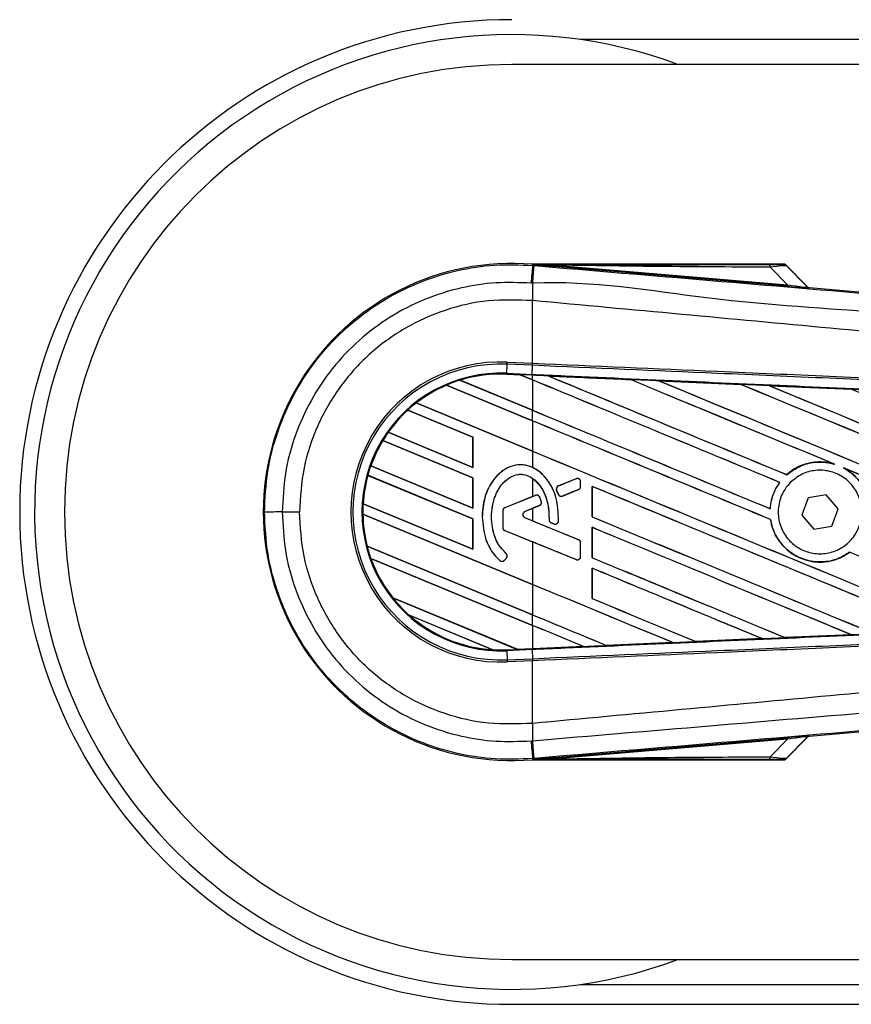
# Model space of a CAD drawing. Header units: millimetres. Extents: x 0 to 420, y 0 to 297.
# Tile 10 of 70: x 56.66 to 61.16, y 227.03 to 232.36. Entities that reach past the tile are written whole.
import ezdxf

# ---------------------------------------------------------------- set-up
doc = ezdxf.new("R2010")
doc.units = ezdxf.units.MM

msp = doc.modelspace()

# ---------------------------------------------------------------- linework, layer by layer
at = {"color": 7, "linetype": 'Continuous', "lineweight": 25}
for p, q in [((220.34848, 232.25078), (59.69044, 232.25078)), ((73.0378, 232.11628), (59.31867, 232.11628)), ((59.43113, 231.02901), (59.43166, 231.03528)), ((59.43113, 231.02901), (59.43986, 231.02828)), ((59.43166, 231.03528), (59.43191, 231.03526)), ((59.43191, 231.03528), (59.43191, 231.03526)), ((59.43449, 231.0327), (59.43191, 231.03528)), ((60.7957, 231.03528), (59.43191, 231.03528)), ((59.43452, 231.03242), (59.43191, 231.03526)), ((59.43452, 231.03242), (59.43449, 231.0327)), ((59.54899, 231.03093), (59.5483, 231.02277)), ((60.81086, 230.91631), (59.5483, 231.02277)), ((59.54899, 231.03093), (60.81155, 230.92448)), ((60.81155, 230.92448), (60.71697, 231.01967)), ((60.91977, 230.91363), (60.79982, 231.03357)), ((60.80542, 231.02602), (60.91892, 230.9118)), ((60.81155, 230.92448), (60.81086, 230.91631)), ((60.91892, 230.9118), (60.91977, 230.91363)), ((60.92982, 230.90896), (60.92897, 230.90713)), ((60.92982, 230.90896), (64.12106, 230.63987)), ((59.43105, 230.83881), (59.43098, 230.83881)), ((59.43105, 230.50008), (59.43105, 230.83881)), ((59.29174, 230.44567), (59.29388, 230.49463)), ((59.29388, 230.49463), (59.29438, 230.50605)), ((59.43055, 230.48866), (59.29388, 230.49463)), ((59.29438, 230.50605), (59.43105, 230.50008)), ((59.4287, 230.43969), (59.43084, 230.48865)), ((59.43055, 230.48866), (59.43105, 230.50008)), ((59.43084, 230.48865), (59.43055, 230.48866)), ((59.43134, 230.50007), (59.43105, 230.50008)), ((59.29154, 230.44096), (59.29152, 230.4405)), ((59.29152, 230.4405), (59.36392, 230.43734)), ((59.29154, 230.44097), (59.29174, 230.44567)), ((59.29154, 230.44097), (59.36332, 230.43784)), ((59.29154, 230.44096), (59.29154, 230.44097)), ((59.36335, 230.43782), (59.29154, 230.44096)), ((59.29174, 230.44567), (59.4287, 230.43969)), ((59.4285, 230.43499), (59.36332, 230.43784)), ((59.43105, 230.40979), (59.36332, 230.43784)), ((59.36392, 230.43734), (59.36335, 230.43782)), ((59.36392, 230.43734), (59.43105, 230.40953)), ((59.4285, 230.43499), (59.4287, 230.43969)), ((59.43105, 230.43488), (59.4285, 230.43499)), ((59.43105, 230.40979), (59.43105, 230.43488)), ((59.51707, 230.43111), (59.51703, 230.43113)), ((59.51707, 230.43111), (59.519, 230.43056)), ((58.96522, 230.38145), (58.96524, 230.38144)), ((59.43105, 230.1885), (58.96522, 230.38145)), ((58.96524, 230.38144), (58.96554, 230.38107)), ((58.96554, 230.38107), (59.43105, 230.18824)), ((59.03805, 230.40824), (59.43105, 230.24545)), ((59.03807, 230.40823), (59.03805, 230.40824)), ((59.03909, 230.40806), (59.03807, 230.40823)), ((59.43105, 230.24571), (59.03909, 230.40806)), ((59.43105, 230.40953), (59.43105, 230.24571)), ((59.96056, 230.41171), (59.96059, 230.41169)), ((59.96116, 230.41121), (59.96059, 230.41169)), ((60.11456, 230.40495), (60.55795, 230.38545)), ((60.11462, 230.40493), (60.11456, 230.40495)), ((60.11462, 230.40493), (60.11654, 230.40439)), ((60.55795, 230.38545), (60.55801, 230.38542)), ((60.55858, 230.38494), (60.55801, 230.38542)), ((60.71263, 230.37863), (61.15547, 230.35906)), ((60.71275, 230.37859), (60.71263, 230.37863)), ((60.71275, 230.37859), (60.71465, 230.37805)), ((61.15547, 230.35906), (61.1556, 230.359)), ((61.15616, 230.35852), (61.1556, 230.359)), ((58.8014, 230.28498), (59.43105, 230.02417)), ((58.80141, 230.28497), (58.8014, 230.28498)), ((58.80211, 230.28493), (58.80141, 230.28497)), ((59.43105, 230.02442), (58.80211, 230.28493)), ((59.10871, 230.10073), (58.75604, 230.24681)), ((58.75604, 230.24681), (58.75605, 230.2468)), ((58.75605, 230.2468), (58.75634, 230.24643)), ((58.75634, 230.24643), (59.10824, 230.10067)), ((59.43105, 230.1885), (59.43105, 230.24545)), ((59.43105, 230.18824), (59.43105, 230.02442)), ((58.64974, 230.12651), (59.10871, 229.93639)), ((58.64975, 230.12651), (58.64974, 230.12651)), ((58.65033, 230.12652), (58.64975, 230.12651)), ((59.10824, 229.93684), (58.65033, 230.12652)), ((59.10871, 230.10073), (59.10824, 230.10067)), ((59.10824, 230.10067), (59.10824, 229.93684)), ((59.10871, 229.93639), (59.10871, 230.10073)), ((59.10871, 229.87944), (58.62038, 230.08171)), ((58.62038, 230.08171), (58.62039, 230.08171)), ((58.62039, 230.08171), (58.62071, 230.08133)), ((58.62071, 230.08133), (59.10824, 229.87938)), ((59.43105, 230.02417), (59.43105, 229.93613)), ((58.55533, 229.94433), (59.10871, 229.71511)), ((58.55535, 229.94432), (58.55533, 229.94433)), ((58.55585, 229.94437), (58.55535, 229.94432)), ((59.10824, 229.71556), (58.55585, 229.94437)), ((59.10824, 229.93684), (59.10871, 229.93639)), ((61.05927, 229.95611), (61.0653, 229.95387)), ((59.10871, 229.65815), (58.53948, 229.89394)), ((58.53948, 229.89394), (58.53949, 229.89393)), ((58.53949, 229.89393), (58.53986, 229.89353)), ((58.53986, 229.89353), (59.10824, 229.6581)), ((60.80681, 229.89707), (60.80653, 229.89745)), ((61.11405, 229.93366), (61.1199, 229.93098)), ((59.10871, 229.87944), (59.10824, 229.87938)), ((59.10824, 229.87938), (59.10824, 229.71556)), ((59.10871, 229.71511), (59.10871, 229.87944)), ((59.43105, 229.87741), (59.43105, 229.77923)), ((59.57092, 229.83609), (59.57083, 229.83631)), ((59.6668, 229.87523), (59.57092, 229.83609)), ((59.6668, 229.87523), (59.66671, 229.87546)), ((59.69117, 229.83345), (59.69117, 229.85886)), ((59.69117, 229.85886), (59.69142, 229.85886)), ((59.69117, 229.83345), (59.69142, 229.83345)), ((59.69142, 229.83345), (59.69142, 229.85886)), ((59.7534, 229.83368), (59.7534, 229.66937)), ((59.75385, 229.83325), (59.7534, 229.83368)), ((59.75385, 229.66942), (59.75385, 229.83325)), ((60.76831, 229.85543), (60.7689, 229.85544)), ((59.43105, 229.77923), (59.28088, 229.71792)), ((59.44663, 229.78534), (59.28097, 229.71771)), ((59.43105, 229.77923), (59.44654, 229.78556)), ((59.44663, 229.78534), (59.44654, 229.78556)), ((59.46967, 229.7757), (59.46989, 229.77579)), ((59.56135, 229.81273), (59.56113, 229.81264)), ((59.57042, 229.79102), (59.56113, 229.81264)), ((59.56135, 229.81273), (59.57063, 229.79111)), ((59.57063, 229.79111), (59.57042, 229.79102)), ((59.59357, 229.78172), (59.68017, 229.81708)), ((59.59357, 229.78172), (59.59366, 229.7815)), ((59.68017, 229.81708), (59.68026, 229.81685)), ((61.01994, 229.78886), (60.92215, 229.77103)), ((61.08427, 229.71308), (61.01994, 229.78886)), ((58.51391, 229.7402), (59.10871, 229.49382)), ((58.51392, 229.7402), (58.51391, 229.7402)), ((58.51439, 229.74025), (58.51392, 229.7402)), ((59.10824, 229.49427), (58.51439, 229.74025)), ((59.38965, 229.69846), (59.46793, 229.73042)), ((59.46793, 229.73042), (59.46801, 229.7302)), ((59.47816, 229.75195), (59.47839, 229.75201)), ((60.92215, 229.77103), (60.8887, 229.67743)), ((58.07638, 229.69526), (58.16997, 229.69526)), ((58.51264, 229.68377), (58.51265, 229.68376)), ((59.43105, 229.30335), (58.51264, 229.68377)), ((58.51265, 229.68376), (58.51312, 229.68332)), ((58.51312, 229.68332), (59.43105, 229.3031)), ((59.10824, 229.71556), (59.10871, 229.71511)), ((59.26997, 229.70133), (59.26973, 229.70133)), ((59.26973, 229.70133), (59.26973, 229.61167)), ((59.26997, 229.70133), (59.26997, 229.61167)), ((59.28097, 229.71771), (59.28088, 229.71792)), ((59.38965, 229.69846), (59.38973, 229.69824)), ((59.38973, 229.69824), (59.43105, 229.71511)), ((59.43105, 229.71511), (59.43105, 229.64732)), ((59.7534, 229.66937), (59.75385, 229.66942)), ((60.71691, 229.713), (60.71647, 229.71344)), ((60.8887, 229.67743), (60.95303, 229.60166)), ((61.05082, 229.61949), (61.08427, 229.71308)), ((59.10871, 229.65815), (59.10824, 229.6581)), ((59.10824, 229.6581), (59.10824, 229.49427)), ((59.10871, 229.49382), (59.10871, 229.65815)), ((59.15849, 229.66726), (59.15826, 229.66726)), ((59.38965, 229.66397), (59.38973, 229.66419)), ((59.68017, 229.54535), (59.38965, 229.66397)), ((59.43105, 229.64732), (59.38973, 229.66419)), ((59.52053, 229.65358), (59.5203, 229.65358)), ((59.53139, 229.63727), (59.5313, 229.63705)), ((59.54661, 229.63064), (59.5313, 229.63705)), ((59.53139, 229.63727), (59.5467, 229.63086)), ((59.5467, 229.63086), (59.54661, 229.63064)), ((59.57119, 229.64615), (59.57142, 229.64614)), ((60.71892, 229.65462), (60.71939, 229.65468)), ((60.95303, 229.60166), (61.05082, 229.61949)), ((59.26997, 229.61167), (59.26973, 229.61167)), ((59.28097, 229.59529), (59.28088, 229.59508)), ((59.28088, 229.59508), (59.43105, 229.53377)), ((59.28097, 229.59529), (59.6668, 229.43777)), ((59.7534, 229.61239), (59.7534, 229.44808)), ((59.75385, 229.61196), (59.7534, 229.61239)), ((59.75385, 229.44814), (59.75385, 229.61196)), ((58.53597, 229.50978), (59.43105, 229.13902)), ((58.53598, 229.50977), (58.53597, 229.50978)), ((58.53644, 229.50983), (58.53598, 229.50977)), ((59.43105, 229.13927), (58.53644, 229.50983)), ((59.43105, 229.53377), (59.43105, 229.30335)), ((59.68017, 229.54535), (59.68026, 229.54557)), ((59.69117, 229.45414), (59.69117, 229.52898)), ((59.69117, 229.52898), (59.69142, 229.52898)), ((59.69142, 229.45414), (59.69142, 229.52898)), ((59.10824, 229.49427), (59.10871, 229.49382)), ((59.28731, 229.47104), (59.28746, 229.47121)), ((61.14681, 229.47751), (61.1471, 229.47713)), ((58.55591, 229.44456), (58.55593, 229.44455)), ((59.43105, 229.08207), (58.55591, 229.44456)), ((58.55593, 229.44455), (58.55661, 229.44402)), ((58.55661, 229.44402), (59.43105, 229.08181)), ((59.25427, 229.43266), (59.25412, 229.43248)), ((59.2795, 229.43464), (59.28928, 229.44636)), ((59.2795, 229.43464), (59.27969, 229.43449)), ((59.27969, 229.43449), (59.28946, 229.44621)), ((59.28928, 229.44636), (59.28946, 229.44621)), ((59.6668, 229.43777), (59.66671, 229.43754)), ((59.69117, 229.45414), (59.69142, 229.45414)), ((59.7534, 229.44808), (59.75385, 229.44814)), ((59.7534, 229.39111), (59.7534, 229.22679)), ((59.75385, 229.39068), (59.7534, 229.39111)), ((59.75385, 229.22685), (59.75385, 229.39068)), ((59.43105, 229.3031), (59.43105, 229.13927)), ((58.67437, 229.23116), (59.34828, 228.95202)), ((58.67439, 229.23116), (58.67437, 229.23116)), ((58.67498, 229.23116), (58.67439, 229.23116)), ((59.3478, 228.95247), (58.67498, 229.23116)), ((59.7534, 229.22679), (59.75385, 229.22685)), ((59.2154, 228.9501), (58.76289, 229.13754)), ((58.76289, 229.13754), (58.76293, 229.13752)), ((58.76293, 229.13752), (58.76477, 229.13651)), ((58.76477, 229.13651), (59.21334, 228.9507)), ((59.43105, 229.08207), (59.43105, 229.13902)), ((59.43105, 229.08181), (59.43105, 228.95611)), ((61.15523, 229.03144), (60.79783, 229.01564)), ((61.15357, 229.03188), (61.15508, 229.03149)), ((61.15508, 229.03149), (61.15523, 229.03144)), ((59.83152, 228.97316), (60.19006, 228.9889)), ((60.19012, 228.98888), (59.83154, 228.97315)), ((60.18851, 228.98929), (60.19006, 228.9889)), ((60.19006, 228.9889), (60.19012, 228.98888)), ((60.31469, 228.99438), (60.31423, 228.99482)), ((60.31473, 228.99436), (60.31469, 228.99438)), ((60.67281, 229.01013), (60.31473, 228.99436)), ((60.67119, 229.01054), (60.67272, 229.01016)), ((60.67272, 229.01016), (60.67281, 229.01013)), ((60.79777, 229.01568), (60.79731, 229.01611)), ((60.79783, 229.01564), (60.79777, 229.01568)), ((59.21334, 228.9507), (59.21536, 228.95012)), ((59.21536, 228.95012), (59.2154, 228.9501)), ((59.29154, 228.94954), (59.34828, 228.95202)), ((59.29154, 228.94954), (59.29174, 228.94485)), ((59.4287, 228.95083), (59.29174, 228.94485)), ((59.29174, 228.94485), (59.29388, 228.89588)), ((59.3478, 228.95247), (59.43105, 228.95611)), ((59.34826, 228.95203), (59.3478, 228.95247)), ((59.34826, 228.95203), (59.4285, 228.95553)), ((59.4285, 228.95552), (59.34828, 228.95202)), ((59.43105, 228.95563), (59.4285, 228.95552)), ((59.4285, 228.95553), (59.4285, 228.95552)), ((59.4287, 228.95083), (59.43084, 228.90186)), ((59.70713, 228.9677), (59.43105, 228.95563)), ((59.70554, 228.96811), (59.70709, 228.96771)), ((59.70709, 228.96771), (59.70713, 228.9677)), ((59.83152, 228.97316), (59.83106, 228.9736)), ((59.83154, 228.97315), (59.83152, 228.97316)), ((59.29388, 228.89588), (59.43055, 228.90185)), ((59.29388, 228.89588), (59.29438, 228.88447)), ((59.43105, 228.89044), (59.29438, 228.88447)), ((59.43055, 228.90185), (59.43084, 228.90186)), ((59.43055, 228.90185), (59.43105, 228.89044)), ((59.43105, 228.89044), (59.43134, 228.89045)), ((59.43105, 228.55171), (59.43105, 228.89044)), ((64.12106, 228.75064), (60.92982, 228.48156)), ((59.43105, 228.55171), (59.43098, 228.5517)), ((59.5483, 228.36774), (60.81086, 228.4742)), ((60.81155, 228.46604), (59.54899, 228.35958)), ((60.71697, 228.37085), (60.81155, 228.46604)), ((60.79982, 228.35694), (60.91977, 228.47689)), ((60.91892, 228.47872), (60.80542, 228.36449)), ((60.81086, 228.4742), (60.81155, 228.46604)), ((60.91977, 228.47689), (60.91892, 228.47872)), ((60.92897, 228.48339), (60.92982, 228.48156)), ((59.43987, 228.36224), (59.43113, 228.3615)), ((59.43113, 228.3615), (59.43166, 228.35523)), ((59.43191, 228.35526), (59.43166, 228.35523)), ((59.43191, 228.35526), (59.43452, 228.35809)), ((59.43449, 228.35782), (59.43191, 228.35523)), ((59.43191, 228.35526), (59.43191, 228.35523)), ((59.43191, 228.35523), (60.7957, 228.35523)), ((59.43449, 228.35782), (59.43452, 228.35809)), ((59.5483, 228.36774), (59.54899, 228.35958)), ((59.31867, 227.27423), (73.0378, 227.27423)), ((59.69044, 227.13973), (75.86233, 227.13973)), ((59.31867, 227.03213), (75.87016, 227.03213))]:
    msp.add_line(p, q, dxfattribs=at)
at = {"color": 7, "linetype": 'Continuous', "lineweight": 25, "flags": 128}
for points in [[(59.54899, 231.03093), (59.48487, 231.03192), (59.43449, 231.0327)], [(59.43449, 228.35782), (59.49861, 228.35881), (59.54899, 228.35958)]]:
    msp.add_lwpolyline(points, dxfattribs=at)
at = {"color": 7, "linetype": 'Continuous', "lineweight": 25}
for centre, radius, start, end in [((59.31867, 229.69526), 2.66313, 90, 270), ((59.31867, 229.69526), 2.58243, 69.63587, 178.69677), ((59.31867, 229.69526), 2.42102, 90, 270), ((59.31867, 229.69526), 1.34478, 85.18028, 274.81972), ((197.86401, 219.28186), 138.9304, 175.1496061, 175.1892913), ((12.77451, 234.88839), 46.82473, 355.15357, 355.271316), ((60.65958, 231.0219), 0.05743, 357.77119, 11.51783), ((74.96509, 230.7441), 15.5344, 179.305525, 179.650671), ((60.93033, 230.92321), 0.01614, 225.00164, 265.17864), ((59.25898, 229.69526), 0.81156, 87.5, 272.5), ((59.25898, 229.69526), 0.80014, 87.5, 272.5), ((59.25898, 229.69526), 0.75113, 87.5, 272.5), ((59.25898, 229.69526), 0.74643, 87.5, 107.21651), ((59.25898, 229.69526), 0.74641, 87.5, 107.2149), ((59.25898, 229.69526), 0.74595, 87.5, 107.14432), ((59.25898, 229.69526), 0.74643, 113.17547, 127.80908), ((59.25898, 229.69526), 0.74641, 113.17491, 127.80821), ((59.25898, 229.69526), 0.74595, 113.16504, 127.76752), ((59.25898, 229.69526), 0.74643, 107.21651, 113.17547), ((59.25898, 229.69526), 0.74643, 127.80908, 132.36028), ((59.25898, 229.69526), 0.74643, 132.36028, 144.70717), ((59.25898, 229.69526), 0.74641, 132.36013, 144.70666), ((59.25898, 229.69526), 0.74595, 132.36308, 144.68039), ((59.25898, 229.69526), 0.74643, 144.70717, 148.81902), ((59.25898, 229.69526), 0.74643, 148.81902, 160.50758), ((59.25898, 229.69526), 0.74641, 148.81915, 160.50735), ((59.25898, 229.69526), 0.74595, 148.83169, 160.49144), ((59.25898, 229.69526), 0.74643, 160.50758, 164.56307), ((59.25898, 229.69526), 0.74643, 164.56307, 176.54814), ((59.25898, 229.69526), 0.74641, 164.56347, 176.54818), ((59.25898, 229.69526), 0.74595, 164.58576, 176.54166), ((59.5776, 229.81971), 0.01769, 112.20926, 203.24584), ((59.67349, 229.85886), 0.01769, 0, 112.20926), ((59.67349, 229.83345), 0.01769, 292.20927, 0), ((59.45331, 229.76897), 0.01769, 22.3787, 112.20929), ((59.58689, 229.79809), 0.01769, 203.24584, 292.20927), ((59.31867, 229.69526), 2.58243, 178.69677, 290.36413), ((59.25898, 229.69526), 0.74643, 176.54814, 180.8818), ((59.46124, 229.74679), 0.01769, 292.20926, 16.93498), ((58.05656, 151.2766), 78.41866, 89.9855185, 90.0558104), ((59.25898, 229.69526), 0.74643, 180.8818, 194.38831), ((59.25898, 229.69526), 0.74641, 180.88252, 194.38869), ((59.25898, 229.69526), 0.74595, 180.91722, 194.39314), ((59.28765, 229.70133), 0.01792, 112.20929, 180), ((59.28765, 229.70133), 0.01769, 112.20929, 180), ((59.39669, 229.68121), 0.01863, 112.20926, 247.79071), ((59.39669, 229.68121), 0.01839, 112.20926, 247.79071), ((59.53822, 229.65359), 0.01769, 180.035, 247.29049), ((59.55353, 229.64718), 0.01769, 247.29049, 356.67135), ((59.28765, 229.61167), 0.01792, 180, 247.79071), ((59.28765, 229.61167), 0.01769, 180, 247.79071), ((59.25898, 229.69526), 0.74643, 194.38831, 199.62504), ((59.67349, 229.52898), 0.01769, 0, 67.79071), ((59.2757, 229.45769), 0.01769, 320.16689, 48.97709), ((59.2757, 229.45769), 0.01792, 320.16689, 48.97709), ((59.25898, 229.69526), 0.74643, 199.62504, 218.44471), ((59.25898, 229.69526), 0.74641, 199.6263, 218.44589), ((59.25898, 229.69526), 0.74595, 199.68237, 218.47326), ((59.26592, 229.44597), 0.01792, 228.8059, 320.16689), ((59.26592, 229.44597), 0.01769, 228.8059, 320.16689), ((59.67349, 229.45414), 0.01769, 247.79071, 0), ((59.25898, 229.69526), 0.74643, 218.44471, 228.34691), ((59.25898, 229.69526), 0.74643, 228.34691, 266.65309), ((59.25898, 229.69526), 0.74641, 228.35056, 266.64944), ((59.25898, 229.69526), 0.74595, 228.50755, 266.49245), ((59.25898, 229.69526), 0.74643, 266.65309, 272.5), ((74.96509, 228.64641), 15.5344, 180.349329, 180.694477), ((197.86401, 240.10866), 138.9304, 184.8107087, 184.8503939), ((7.33032, 224.043), 52.28825, 4.738282, 4.843724), ((60.93033, 228.4673), 0.01614, 94.82136, 134.99836), ((60.65958, 228.36861), 0.05743, 348.48217, 2.22881)]:
    msp.add_arc(centre, radius, start, end, dxfattribs=at)
for centre, major_axis, ratio, start_param, end_param in [((60.67238, 231.03416), (0.11402, -0.00026), 0.0065928, 5.1035854, 6.2804722), ((60.67238, 231.00726), (0.13323, 0.01848), 0.0487304, 0.0458928, 1.2227796), ((60.73807, 230.9237), (0.1909, -0.01657), 0.0060141, 5.1041157, 6.2810026), ((60.73943, 230.93979), (0.17952, -0.0281), 0.0239119, 5.1295592, 6.306446), ((60.93118, 230.92504), (0.0068, 0.01464), 0.9999568, 2.7909675, 3.4922178), ((59.31975, 230.45588), (0.0436, -0.01806), 0.0029846, 0.0092528, 0.0351255), ((59.43105, 230.90267), (46.14981, -19.11733), 0.0080625, 4.7175918, 4.7455439), ((59.43105, 229.62856), (46.12315, -2.01439), 0.0174384, 1.5600642, 1.5696511), ((59.43105, 230.90267), (46.12291, -19.10619), 0.0080625, 4.7176356, 4.7455551), ((59.43105, 229.97386), (46.14981, -19.11733), 0.0080625, 1.5451428, 1.5741362), ((59.43105, 229.97386), (46.12291, -19.10619), 0.0080625, 1.5451387, 1.5741362), ((59.43105, 230.19514), (46.14981, -19.11733), 0.0080625, 1.538717, 1.5626622), ((59.43105, 230.19514), (46.12291, -19.10619), 0.0080625, 1.5388271, 1.5626424), ((59.43105, 231.12395), (46.14981, -19.11733), 0.0080625, 4.73054, 4.7977625), ((59.43105, 231.12395), (46.12291, -19.10619), 0.0080625, 4.7305916, 4.797783), ((59.43105, 229.62856), (46.12315, -2.01439), 0.0174384, 1.5471095, 1.5566952), ((59.43105, 230.41643), (46.14981, -19.11733), 0.0080625, 1.4844685, 1.5497155), ((59.43105, 230.41643), (46.12291, -19.10619), 0.0080625, 1.4844738, 1.5496877), ((59.43105, 231.34524), (46.14981, -19.11733), 0.0080625, 4.7435023, 4.8082676), ((59.43105, 231.34524), (46.12291, -19.10619), 0.0080625, 4.7435622, 4.8082852), ((59.43105, 229.62856), (46.12315, -2.01439), 0.0174384, 1.534147, 1.5437245), ((59.43105, 230.63772), (46.14981, -19.11733), 0.0080625, 1.4920007, 1.5367618), ((59.43105, 230.68138), (46.12291, -19.10619), 0.0080625, 4.7157288, 4.7436017), ((59.43105, 230.68138), (46.14981, -19.11733), 0.0080625, 4.7157288, 4.743595), ((59.43105, 229.75257), (46.14981, -19.11733), 0.0080625, 1.5462162, 1.5741362), ((59.43105, 229.75257), (46.12291, -19.10619), 0.0080625, 1.54621, 1.5741362), ((59.43105, 230.46009), (46.12291, -19.10619), 0.0080625, 4.7157288, 4.7663143), ((59.43105, 230.46009), (46.14981, -19.11733), 0.0080625, 4.7157288, 4.7662988), ((59.43105, 230.19514), (46.14981, -19.11733), 0.0080625, 1.4949342, 1.5376601), ((59.43105, 230.19514), (46.12291, -19.10619), 0.0080625, 1.4949375, 1.5375119), ((59.43105, 230.21425), (46.14981, 18.84352), 0.0080793, 4.7121189, 4.7141966), ((59.43105, 229.53128), (46.14981, -19.11733), 0.0080625, 1.5263102, 1.5671512), ((59.43105, 229.53128), (46.12291, -19.10619), 0.0080625, 1.5263198, 1.5671374), ((59.43105, 229.28009), (46.14981, 18.84353), 0.0080793, 1.5620973, 1.5639738), ((59.43105, 229.28009), (46.14981, 18.84353), 0.0080793, 1.5666964, 1.5674975), ((59.43105, 230.23881), (46.14981, -19.11733), 0.0080625, 4.7227138, 4.7558224), ((59.43105, 230.23881), (46.12291, -19.10619), 0.0080625, 4.7227276, 4.7558335), ((59.43105, 230.08234), (46.14981, -18.84355), 0.0080793, 4.7156879, 4.721088), ((59.43105, 229.31), (46.14981, -19.11733), 0.0080625, 1.5367672, 1.5671512), ((59.43105, 229.31), (46.12291, -19.10619), 0.0080625, 1.5367814, 1.5671374), ((59.43105, 229.09875), (46.14981, -18.84355), 0.0080793, 1.5689888, 1.5740952), ((59.43105, 229.75257), (46.14981, -19.11733), 0.0080625, 1.5158534, 1.5369497), ((59.43105, 229.75257), (46.12291, -19.10619), 0.0080625, 1.5158593, 1.5369218), ((59.43105, 230.01752), (46.14981, -19.11733), 0.0080625, 4.7227138, 4.7453492), ((59.43105, 230.01752), (46.12291, -19.10619), 0.0080625, 4.7227276, 4.7453552), ((59.43105, 229.08871), (46.14981, -19.11733), 0.0080625, 1.5472259, 1.5671512), ((59.43105, 229.08871), (46.12291, -19.10619), 0.0080625, 1.5472453, 1.5671374), ((59.43105, 228.86742), (46.14981, -19.11733), 0.0080625, 1.5576876, 1.5741362), ((59.43105, 228.86742), (46.12291, -19.10619), 0.0080625, 1.5577128, 1.5741362), ((59.43105, 229.79624), (46.14981, -19.11733), 0.0080625, 4.7227138, 4.7348779), ((59.43105, 229.79624), (46.12291, -19.10619), 0.0080625, 4.7227276, 4.7348783), ((59.43105, 229.57495), (46.12291, -19.10619), 0.0080625, 4.7157288, 4.7244015), ((59.43105, 229.57495), (46.14981, -19.11733), 0.0080625, 4.7157288, 4.724407), ((59.43105, 228.64614), (46.14981, -19.11733), 0.0080625, 1.5681537, 1.5741362), ((59.43105, 228.64614), (46.12291, -19.10619), 0.0080625, 1.5681848, 1.5741362), ((59.43105, 229.76196), (46.12315, 2.01439), 0.0174384, 4.7412538, 4.7489822), ((59.43105, 229.76196), (46.12315, 2.01439), 0.0174384, 4.7203001, 4.7280508), ((59.43105, 229.76196), (46.12315, 2.01439), 0.0174384, 4.7307768, 4.7385182), ((59.38354, 228.93742), (0.03529, -0.01461), 0.0036879, 3.1511368, 3.1770094), ((59.43105, 229.76196), (46.12315, 2.01439), 0.0174384, 4.7116274, 4.7175787), ((60.73807, 228.46681), (0.1909, 0.01657), 0.0060141, 0.0021827, 1.1790696), ((60.73943, 228.45073), (0.17952, 0.0281), 0.0239119, 6.2599246, 7.4368114), ((60.93118, 228.46547), (-0.0068, 0.01464), 0.9999568, 5.9325602, 6.6338104), ((60.67238, 228.35635), (0.11402, 0.00026), 0.0065928, 0.0027131, 1.1795999), ((60.67238, 228.38325), (0.13323, -0.01848), 0.0487304, 5.0604057, 6.2372925)]:
    msp.add_ellipse(centre, major_axis=major_axis, ratio=ratio, start_param=start_param, end_param=end_param, dxfattribs=at)
for points, knots in [([(57.98018, 229.69522), (57.98375, 229.7694), (57.991, 229.91991), (58.04935, 230.13835), (58.14169, 230.34614), (58.26718, 230.53366), (58.42359, 230.699), (58.60394, 230.83443), (58.8063, 230.9388), (59.01476, 231.00433), (59.22584, 231.03713), (59.36217, 231.03174), (59.43113, 231.02901)], [0, 0, 0, 0, 0.100465, 0.2038434, 0.3043094, 0.4076889, 0.5081552, 0.611535, 0.7120023, 0.8153833, 0.9066108, 1, 1, 1, 1]), ([(59.43449, 231.0327), (59.6736, 231.03284), (60.10054, 231.03309), (60.52785, 231.03328), (60.71585, 231.03337)], [0, 0, 0, 0, 0.5600269, 1, 1, 1, 1]), ([(59.5483, 231.02277), (59.53731, 231.0237), (59.50474, 231.02645), (59.46644, 231.02968), (59.43987, 231.03196), (59.43452, 231.03242)], [0, 0, 0, 0, 0.2892673, 0.8568296, 1, 1, 1, 1]), ([(59.43986, 231.02828), (59.75783, 231.00148), (60.39378, 230.9479), (61.34742, 230.86776), (62.58966, 230.76356), (63.51169, 230.68655), (64.11686, 230.63601)], [0, 0, 0, 0, 0.2036202, 0.4072406, 0.6109477, 1, 1, 1, 1]), ([(60.71697, 231.01967), (60.49897, 231.02058), (60.10967, 231.0222), (59.72032, 231.02827), (59.54899, 231.03093)], [0, 0, 0, 0, 0.5599741, 1, 1, 1, 1]), ([(60.7864, 231.0339), (60.78723, 231.03416), (60.78871, 231.03462), (60.79356, 231.03508), (60.7957, 231.03528)], [0, 0, 0, 0, 0.5593923, 1, 1, 1, 1]), ([(60.80542, 231.02602), (60.80227, 231.02852), (60.79664, 231.03298), (60.78953, 231.03362), (60.7864, 231.0339)], [0, 0, 0, 0, 0.56, 1, 1, 1, 1]), ([(60.79982, 231.03357), (60.79945, 231.03389), (60.79859, 231.03463), (60.79712, 231.03519), (60.79609, 231.03526), (60.7957, 231.03528)], [0, 0, 0, 0, 0.31939567, 0.74819126, 1, 1, 1, 1]), ([(60.79982, 231.03357), (60.80155, 231.03148), (60.80464, 231.02774), (60.80518, 231.02655), (60.80542, 231.02602)], [0, 0, 0, 0, 0.560586, 1, 1, 1, 1]), ([(64.11738, 230.5394), (63.51153, 230.58891), (62.58815, 230.66438), (61.3439, 230.77669), (60.38768, 230.83193), (59.75121, 230.94846), (59.43183, 230.93239), (59.43183, 230.93239)], [0, 0, 0, 0, 0.3887669, 0.5925279, 0.7962893, 0.9999993, 1, 1, 1, 1]), ([(59.42303, 230.93313), (59.35978, 230.93561), (59.23328, 230.94058), (59.03828, 230.9107), (58.84418, 230.84957), (58.65692, 230.75371), (58.48886, 230.62733), (58.34391, 230.47501), (58.227, 230.30012), (58.14118, 230.10841), (58.08681, 229.90475), (58.07986, 229.76509), (58.07638, 229.69526)], [0, 0, 0, 0, 0.0923036, 0.1846071, 0.2865385, 0.3884688, 0.490398, 0.5923288, 0.694247, 0.7961664, 0.8980845, 1, 1, 1, 1]), ([(59.43183, 230.93239), (59.43183, 230.93239), (59.42889, 230.93263), (59.42596, 230.93288), (59.42303, 230.93313)], [0, 0, 0, 0, 0.0003655, 1, 1, 1, 1]), ([(59.43098, 230.83881), (59.3511, 230.84167), (59.19111, 230.84738), (58.95543, 230.79393), (58.73636, 230.69469), (58.54156, 230.55319), (58.38111, 230.37331), (58.26141, 230.16463), (58.18405, 229.93527), (58.17466, 229.7752), (58.16997, 229.69526)], [0, 0, 0, 0, 0.1248804, 0.2501396, 0.3746494, 0.4998125, 0.6247642, 0.7495577, 0.8749238, 1, 1, 1, 1]), ([(64.11698, 230.37874), (64.09891, 230.38165), (63.98737, 230.39955), (63.498, 230.44937), (62.49252, 230.55319), (61.04185, 230.68982), (59.9682, 230.78912), (59.43105, 230.83881)], [0, 0, 0, 0, 0.0117013, 0.0722088, 0.3141935, 0.6568871, 1, 1, 1, 1]), ([(64.1143, 230.28438), (63.94811, 230.29163), (63.58029, 230.30767), (63.0099, 230.33255), (62.40326, 230.35901), (61.9478, 230.37887), (61.49231, 230.39874), (61.03683, 230.41861), (60.29909, 230.45078), (59.76366, 230.47413), (59.43084, 230.48865)], [0, 0, 0, 0, 0.1067875, 0.2363437, 0.3660007, 0.4956801, 0.5280685, 0.6576247, 0.7871808, 1, 1, 1, 1]), ([(59.43134, 230.50007), (59.76419, 230.48555), (60.29967, 230.4622), (61.03749, 230.43003), (61.49302, 230.41016), (61.94855, 230.3903), (62.40406, 230.37044), (63.01076, 230.34398), (63.58121, 230.31911), (63.94907, 230.30307), (64.11528, 230.29582)], [0, 0, 0, 0, 0.2128192, 0.3423754, 0.4719316, 0.50432, 0.6339994, 0.7636564, 0.8932125, 1, 1, 1, 1]), ([(59.4287, 230.43969), (59.48824, 230.43709), (59.78592, 230.42409), (60.32173, 230.40058), (61.03591, 230.36906), (61.74968, 230.33736), (62.34401, 230.3108), (62.93785, 230.28414), (63.48798, 230.25933), (63.9187, 230.23978), (64.11248, 230.23098)], [0, 0, 0, 0, 0.0380636, 0.1903223, 0.342581, 0.4948397, 0.6470984, 0.723226, 0.8754847, 1, 1, 1, 1]), ([(59.51703, 230.43113), (59.50898, 230.43148), (59.48032, 230.43273), (59.45166, 230.43398), (59.43105, 230.43488)], [0, 0, 0, 0, 0.28064466, 1, 1, 1, 1]), ([(59.51703, 230.43113), (59.54212, 230.43003), (59.68996, 230.42357), (59.83781, 230.41709), (59.96056, 230.41171)], [0, 0, 0, 0, 0.1696977, 1, 1, 1, 1]), ([(59.96059, 230.41169), (59.84275, 230.41686), (59.69491, 230.42334), (59.54707, 230.4298), (59.51707, 230.43111)], [0, 0, 0, 0, 0.7971164, 1, 1, 1, 1]), ([(60.11456, 230.40495), (60.10651, 230.40531), (60.06629, 230.40707), (60.01496, 230.40933), (59.97167, 230.41122), (59.96056, 230.41171)], [0, 0, 0, 0, 0.1567286, 0.7836435, 1, 1, 1, 1]), ([(60.55801, 230.38542), (60.4791, 230.3889), (60.33131, 230.39541), (60.1835, 230.40191), (60.11462, 230.40493)], [0, 0, 0, 0, 0.5339744, 1, 1, 1, 1]), ([(60.71263, 230.37863), (60.70459, 230.37898), (60.66436, 230.38076), (60.6128, 230.38303), (60.56928, 230.38495), (60.55795, 230.38545)], [0, 0, 0, 0, 0.1560477, 0.7802389, 1, 1, 1, 1]), ([(61.1556, 230.359), (61.11548, 230.36078), (60.96788, 230.36732), (60.82025, 230.37384), (60.71275, 230.37859)], [0, 0, 0, 0, 0.2718129, 1, 1, 1, 1]), ([(61.31124, 230.35216), (61.30319, 230.35252), (61.26297, 230.3543), (61.21105, 230.3566), (61.16717, 230.35854), (61.15547, 230.35906)], [0, 0, 0, 0, 0.1549567, 0.7747838, 1, 1, 1, 1]), ([(59.43105, 229.93613), (59.41405, 229.94227), (59.38075, 229.95429), (59.3275, 229.94833), (59.27778, 229.92691), (59.22655, 229.88376), (59.17945, 229.80864), (59.15991, 229.72949), (59.15858, 229.67928), (59.15826, 229.66726)], [0, 0, 0, 0, 0.1181192, 0.2313231, 0.3438681, 0.4724961, 0.6678894, 0.9204553, 1, 1, 1, 1]), ([(59.57119, 229.64615), (59.56969, 229.69025), (59.56711, 229.7662), (59.5233, 229.8592), (59.47053, 229.91543), (59.41625, 229.94539), (59.36373, 229.95343), (59.31326, 229.94378), (59.26028, 229.9154), (59.2076, 229.85943), (59.16634, 229.77258), (59.16119, 229.70349), (59.15849, 229.66726)], [0, 0, 0, 0, 0.16536363, 0.28478887, 0.37991797, 0.45322426, 0.51522419, 0.57710116, 0.6445431, 0.73950389, 0.86339606, 1, 1, 1, 1]), ([(59.57142, 229.64614), (59.56995, 229.69029), (59.5674, 229.76636), (59.5234, 229.85897), (59.47556, 229.91152), (59.44226, 229.92993), (59.43105, 229.93613)], [0, 0, 0, 0, 0.3858589, 0.6649336, 0.8871478, 1, 1, 1, 1]), ([(61.05927, 229.95611), (61.04422, 229.95949), (60.9995, 229.9695), (60.92199, 229.96313), (60.85164, 229.93404), (60.81728, 229.90617), (60.80653, 229.89745)], [0, 0, 0, 0, 0.17129039, 0.50875482, 0.8462025, 1, 1, 1, 1]), ([(60.80681, 229.89707), (60.83139, 229.915), (60.88066, 229.95093), (60.97186, 229.97003), (61.0342, 229.96319), (61.06425, 229.95418), (61.0653, 229.95387)], [0, 0, 0, 0, 0.3283471, 0.658119, 0.9880092, 1, 1, 1, 1]), ([(59.28731, 229.47104), (59.27298, 229.48647), (59.23885, 229.52323), (59.20972, 229.60753), (59.2061, 229.70496), (59.22907, 229.79323), (59.26805, 229.85255), (59.30955, 229.88549), (59.34836, 229.89983), (59.38329, 229.90003), (59.41589, 229.88855), (59.45539, 229.86131), (59.492, 229.81032), (59.51784, 229.73621), (59.51959, 229.68258), (59.52053, 229.65358)], [0, 0, 0, 0, 0.0744353, 0.177241, 0.3086024, 0.4174643, 0.4963546, 0.5570675, 0.6030224, 0.6410452, 0.6789529, 0.7243011, 0.8099663, 0.8972232, 1, 1, 1, 1]), ([(59.28746, 229.47121), (59.27315, 229.48663), (59.23906, 229.52335), (59.20996, 229.60758), (59.20634, 229.70492), (59.22928, 229.79312), (59.26821, 229.85238), (59.30964, 229.88526), (59.34838, 229.8996), (59.38319, 229.89976), (59.41033, 229.89043), (59.42519, 229.88109), (59.43105, 229.87741)], [0, 0, 0, 0, 0.1057973, 0.2519537, 0.4387447, 0.5935245, 0.7056507, 0.7919163, 0.8571803, 0.9111569, 0.9649703, 1, 1, 1, 1]), ([(60.82738, 229.85585), (60.8472, 229.87195), (60.88684, 229.90416), (60.96232, 229.92406), (61.03923, 229.91946), (61.11054, 229.88921), (61.16774, 229.83716), (61.20449, 229.76909), (61.21663, 229.69272), (61.20282, 229.61668), (61.16464, 229.54949), (61.10637, 229.49871), (61.03456, 229.47005), (60.95728, 229.46679), (60.88327, 229.48931), (60.82088, 229.53508), (60.7772, 229.59888), (60.75704, 229.67361), (60.76298, 229.75048), (60.78941, 229.81323), (60.81683, 229.84401), (60.82738, 229.85585)], [0, 0, 0, 0, 0.0537008, 0.107401, 0.161118, 0.214849, 0.268575, 0.3222758, 0.3759418, 0.429583, 0.4832243, 0.5368906, 0.5905915, 0.6443177, 0.6980486, 0.7517655, 0.8054595, 0.8591318, 0.9127903, 0.9664454, 1, 1, 1, 1]), ([(61.11405, 229.93366), (61.12983, 229.92395), (61.17147, 229.89832), (61.22299, 229.83601), (61.25088, 229.76653), (61.25522, 229.72366), (61.25651, 229.71095)], [0, 0, 0, 0, 0.2012869, 0.5312186, 0.8609815, 1, 1, 1, 1]), ([(61.25698, 229.71101), (61.25654, 229.71668), (61.25373, 229.75255), (61.23386, 229.81709), (61.18441, 229.88769), (61.13951, 229.91782), (61.1199, 229.93098)], [0, 0, 0, 0, 0.0633447, 0.4007335, 0.7381907, 1, 1, 1, 1]), ([(59.43105, 229.87741), (59.44248, 229.8672), (59.47346, 229.8395), (59.51076, 229.77065), (59.51976, 229.70227), (59.52022, 229.6606), (59.5203, 229.65358)], [0, 0, 0, 0, 0.1837852, 0.4983769, 0.9154383, 1, 1, 1, 1]), ([(59.57083, 229.83631), (59.56907, 229.83538), (59.56551, 229.83351), (59.5617, 229.82867), (59.55964, 229.82294), (59.55951, 229.81732), (59.56065, 229.81402), (59.56113, 229.81264)], [0, 0, 0, 0, 0.2084961, 0.420751, 0.6330051, 0.8452581, 1, 1, 1, 1]), ([(59.69142, 229.85886), (59.69122, 229.86087), (59.69082, 229.8649), (59.68774, 229.87026), (59.68319, 229.87435), (59.67752, 229.87666), (59.67174, 229.87706), (59.66827, 229.87595), (59.66671, 229.87546)], [0, 0, 0, 0, 0.1719146, 0.3441327, 0.5163521, 0.6885744, 0.8607991, 1, 1, 1, 1]), ([(59.68026, 229.81685), (59.68203, 229.81778), (59.68558, 229.81965), (59.68937, 229.82448), (59.6912, 229.82932), (59.69136, 229.83239), (59.69142, 229.83345)], [0, 0, 0, 0, 0.2798496, 0.5648212, 0.8497894, 1, 1, 1, 1]), ([(60.76831, 229.85543), (60.75921, 229.84146), (60.73353, 229.80206), (60.71958, 229.75148), (60.71679, 229.71737), (60.71647, 229.71344)], [0, 0, 0, 0, 0.32722373, 0.92254691, 1, 1, 1, 1]), ([(60.71691, 229.713), (60.72153, 229.7432), (60.72937, 229.79442), (60.7574, 229.83768), (60.7689, 229.85544)], [0, 0, 0, 0, 0.5894269, 1, 1, 1, 1]), ([(59.46989, 229.77579), (59.46896, 229.77755), (59.46708, 229.78109), (59.46223, 229.78489), (59.45649, 229.78694), (59.451, 229.78704), (59.44781, 229.78598), (59.44654, 229.78556)], [0, 0, 0, 0, 0.2112772, 0.4263684, 0.6414599, 0.8565516, 1, 1, 1, 1]), ([(59.47816, 229.75195), (59.47753, 229.75397), (59.47626, 229.75802), (59.47352, 229.76598), (59.4712, 229.77183), (59.46967, 229.7757)], [0, 0, 0, 0, 0.2522974, 0.5045943, 1, 1, 1, 1]), ([(59.47839, 229.75201), (59.47775, 229.75404), (59.47649, 229.75809), (59.47375, 229.76605), (59.47142, 229.77191), (59.46989, 229.77579)], [0, 0, 0, 0, 0.25207438, 0.50414837, 1, 1, 1, 1]), ([(59.57042, 229.79102), (59.57137, 229.78928), (59.5733, 229.78576), (59.57821, 229.78204), (59.58397, 229.78007), (59.58938, 229.78005), (59.59247, 229.7811), (59.59366, 229.7815)], [0, 0, 0, 0, 0.2131585, 0.4303443, 0.6475311, 0.8647193, 1, 1, 1, 1]), ([(59.46801, 229.7302), (59.46977, 229.73113), (59.47333, 229.73299), (59.47714, 229.73783), (59.47921, 229.74356), (59.4793, 229.74851), (59.47859, 229.75123), (59.47839, 229.75201)], [0, 0, 0, 0, 0.2240403, 0.4520934, 0.6801462, 0.9081986, 1, 1, 1, 1]), ([(59.43113, 228.3615), (59.36378, 228.35878), (59.22747, 228.35327), (59.01841, 228.38537), (58.80835, 228.45087), (58.60757, 228.55381), (58.42524, 228.69004), (58.26986, 228.8535), (58.14277, 229.04244), (58.05079, 229.24811), (57.99139, 229.46839), (57.98395, 229.6189), (57.98018, 229.69522)], [0, 0, 0, 0, 0.0912304, 0.1846225, 0.285093, 0.3884772, 0.4889466, 0.5923296, 0.6927987, 0.7961814, 0.8966347, 1, 1, 1, 1]), ([(58.07638, 229.69526), (58.07986, 229.62543), (58.08681, 229.48576), (58.14118, 229.28211), (58.227, 229.09039), (58.34391, 228.9155), (58.48886, 228.76318), (58.65692, 228.6368), (58.84418, 228.54094), (59.03828, 228.47982), (59.23328, 228.44993), (59.35978, 228.4549), (59.42303, 228.45739)], [0, 0, 0, 0, 0.1019155, 0.2038336, 0.305753, 0.4076712, 0.509602, 0.6115312, 0.7134615, 0.8153929, 0.9076964, 1, 1, 1, 1]), ([(59.43098, 228.5517), (59.3511, 228.54885), (59.19111, 228.54314), (58.95543, 228.59658), (58.73636, 228.69582), (58.54156, 228.83733), (58.38111, 229.01721), (58.26141, 229.22588), (58.18405, 229.45525), (58.17466, 229.61532), (58.16997, 229.69526)], [0, 0, 0, 0, 0.1248804, 0.2501396, 0.3746494, 0.4998125, 0.6247642, 0.7495577, 0.8749238, 1, 1, 1, 1]), ([(59.15826, 229.66726), (59.16218, 229.62659), (59.16913, 229.55466), (59.21069, 229.47548), (59.2435, 229.44299), (59.25412, 229.43248)], [0, 0, 0, 0, 0.4679981, 0.8279401, 1, 1, 1, 1]), ([(59.15849, 229.66726), (59.16242, 229.62662), (59.16935, 229.55474), (59.21088, 229.47562), (59.24367, 229.44316), (59.25427, 229.43266)], [0, 0, 0, 0, 0.4680217, 0.8279478, 1, 1, 1, 1]), ([(59.5203, 229.65358), (59.52049, 229.65156), (59.52089, 229.64753), (59.52398, 229.64219), (59.52773, 229.63875), (59.53042, 229.63747), (59.5313, 229.63705)], [0, 0, 0, 0, 0.28675234, 0.57401775, 0.8612836, 1, 1, 1, 1]), ([(59.54661, 229.63064), (59.54851, 229.63006), (59.55234, 229.62887), (59.55845, 229.62961), (59.56399, 229.6322), (59.56834, 229.63651), (59.57083, 229.64143), (59.57125, 229.64478), (59.57142, 229.64614)], [0, 0, 0, 0, 0.1734899, 0.3501499, 0.52681, 0.7034698, 0.8801287, 1, 1, 1, 1]), ([(60.71892, 229.65462), (60.72011, 229.64789), (60.72655, 229.61132), (60.75351, 229.5478), (60.81522, 229.47898), (60.89658, 229.43435), (60.98772, 229.41957), (61.07591, 229.43361), (61.12453, 229.46333), (61.1471, 229.47713)], [0, 0, 0, 0, 0.037003, 0.2010348, 0.3650919, 0.5292097, 0.6934103, 0.8576873, 1, 1, 1, 1]), ([(61.14681, 229.47751), (61.12656, 229.46491), (61.08047, 229.43623), (60.99544, 229.42017), (60.90401, 229.4324), (60.82151, 229.47471), (60.75803, 229.54177), (60.72824, 229.60671), (60.72107, 229.64558), (60.71939, 229.65468)], [0, 0, 0, 0, 0.1286936, 0.2929509, 0.4572451, 0.621517, 0.7857166, 0.9498324, 1, 1, 1, 1]), ([(59.69142, 229.52898), (59.69122, 229.53099), (59.69082, 229.53502), (59.68773, 229.54036), (59.68395, 229.54385), (59.68119, 229.54514), (59.68026, 229.54557)], [0, 0, 0, 0, 0.28447462, 0.56945132, 0.85443039, 1, 1, 1, 1]), ([(59.66671, 229.43754), (59.66862, 229.43697), (59.67246, 229.43582), (59.67857, 229.43661), (59.68409, 229.43925), (59.68839, 229.4436), (59.69098, 229.44881), (59.69128, 229.45248), (59.69142, 229.45414)], [0, 0, 0, 0, 0.1692483, 0.3414713, 0.5136948, 0.6859172, 0.858137, 1, 1, 1, 1]), ([(64.05345, 229.15685), (63.87934, 229.14895), (63.46826, 229.13029), (62.93785, 229.10638), (62.34401, 229.07971), (61.74968, 229.05316), (61.03591, 229.02145), (60.32173, 228.98993), (59.78592, 228.96643), (59.48824, 228.95343), (59.4287, 228.95083)], [0, 0, 0, 0, 0.11330093, 0.26751, 0.34461273, 0.49882179, 0.65303083, 0.80723985, 0.96144886, 1, 1, 1, 1]), ([(59.43084, 228.90186), (59.76366, 228.91638), (60.29909, 228.93973), (61.03683, 228.97191), (61.49231, 228.99177), (61.9478, 229.01164), (62.40326, 229.03151), (63.0099, 229.05796), (63.58029, 229.08284), (63.94811, 229.09889), (64.1143, 229.10614)], [0, 0, 0, 0, 0.2128192, 0.3423754, 0.4719315, 0.5043199, 0.6339993, 0.7636563, 0.8932125, 1, 1, 1, 1]), ([(64.11528, 229.0947), (63.94907, 229.08745), (63.58121, 229.07141), (63.01076, 229.04653), (62.40406, 229.02008), (61.94855, 229.00021), (61.49302, 228.98035), (61.03749, 228.96048), (60.29967, 228.92831), (59.76419, 228.90496), (59.43134, 228.89045)], [0, 0, 0, 0, 0.1067875, 0.2363437, 0.3660006, 0.49568, 0.5280684, 0.6576246, 0.7871807, 1, 1, 1, 1]), ([(60.79777, 229.01568), (60.87693, 229.01918), (60.99605, 229.02444), (61.11514, 229.02972), (61.15508, 229.03149)], [0, 0, 0, 0, 0.66456918, 1, 1, 1, 1]), ([(61.15523, 229.03144), (61.16327, 229.0318), (61.20516, 229.03365), (61.24704, 229.03551), (61.28087, 229.03701)], [0, 0, 0, 0, 0.1920833, 1, 1, 1, 1]), ([(64.11698, 229.01177), (64.09891, 229.00887), (63.98737, 228.99096), (63.498, 228.94114), (62.49252, 228.83732), (61.04185, 228.70069), (59.9682, 228.60139), (59.43105, 228.55171)], [0, 0, 0, 0, 0.0117013, 0.0722088, 0.3141935, 0.6568871, 1, 1, 1, 1]), ([(60.19012, 228.98888), (60.19816, 228.98923), (60.2397, 228.99106), (60.28123, 228.99288), (60.31473, 228.99436)], [0, 0, 0, 0, 0.1936854, 1, 1, 1, 1]), ([(60.31469, 228.99438), (60.31688, 228.99447), (60.43624, 228.99973), (60.55557, 229.00499), (60.67272, 229.01016)], [0, 0, 0, 0, 0.0183639, 1, 1, 1, 1]), ([(60.67281, 229.01013), (60.68086, 229.01048), (60.72253, 229.01232), (60.7642, 229.01416), (60.79783, 229.01564)], [0, 0, 0, 0, 0.19305367, 1, 1, 1, 1]), ([(59.4285, 228.95553), (59.48802, 228.95813), (59.58088, 228.96219), (59.67375, 228.96625), (59.70709, 228.96771)], [0, 0, 0, 0, 0.6409226, 1, 1, 1, 1]), ([(59.4285, 228.95552), (59.4285, 228.95544), (59.42851, 228.95526), (59.42855, 228.95434), (59.42861, 228.95289), (59.42867, 228.95151), (59.4287, 228.95083)], [0, 0, 0, 0, 0.2238785, 0.4825856, 0.7412928, 1, 1, 1, 1]), ([(59.70713, 228.9677), (59.71518, 228.96805), (59.75665, 228.96987), (59.79812, 228.97168), (59.83154, 228.97315)], [0, 0, 0, 0, 0.1939728, 1, 1, 1, 1]), ([(59.43183, 228.45813), (59.43183, 228.45813), (59.75053, 228.48483), (60.388, 228.53877), (61.34382, 228.619), (62.58819, 228.72341), (63.51155, 228.80052), (64.11738, 228.85112)], [0, 0, 0, 0, 0.0000007, 0.2037107, 0.4074721, 0.6112331, 1, 1, 1, 1]), ([(64.11686, 228.7545), (63.51169, 228.70396), (62.58979, 228.62696), (61.34755, 228.52276), (60.39392, 228.44263), (59.75784, 228.38903), (59.43987, 228.36224)], [0, 0, 0, 0, 0.38905274, 0.59267292, 0.79638077, 1, 1, 1, 1]), ([(59.42303, 228.45739), (59.42596, 228.45783), (59.42889, 228.45828), (59.43183, 228.45813), (59.43183, 228.45813)], [0, 0, 0, 0, 0.9996347, 1, 1, 1, 1]), ([(60.71585, 228.35715), (60.47659, 228.35726), (60.04931, 228.35746), (59.62236, 228.35771), (59.43449, 228.35782)], [0, 0, 0, 0, 0.5599728, 1, 1, 1, 1]), ([(59.43452, 228.35809), (59.43525, 228.35815), (59.43711, 228.35832), (59.44073, 228.35863), (59.44618, 228.3591), (59.45432, 228.35979), (59.46644, 228.36082), (59.48452, 228.36235), (59.51243, 228.36472), (59.53463, 228.36659), (59.5483, 228.36774)], [0, 0, 0, 0, 0.0199034, 0.0510155, 0.0969562, 0.1650388, 0.266176, 0.4166536, 0.6407761, 1, 1, 1, 1]), ([(59.54899, 228.35958), (59.76704, 228.36296), (60.1564, 228.36899), (60.54569, 228.37028), (60.71697, 228.37085)], [0, 0, 0, 0, 0.5600252, 1, 1, 1, 1]), ([(60.7864, 228.35661), (60.7904, 228.35708), (60.79753, 228.35791), (60.80301, 228.36248), (60.80542, 228.36449)], [0, 0, 0, 0, 0.56, 1, 1, 1, 1]), ([(60.7957, 228.35523), (60.793, 228.35549), (60.78818, 228.35595), (60.78694, 228.35641), (60.7864, 228.35661)], [0, 0, 0, 0, 0.560586, 1, 1, 1, 1]), ([(60.7957, 228.35523), (60.79619, 228.35527), (60.79733, 228.35536), (60.79876, 228.356), (60.79953, 228.35669), (60.79982, 228.35694)], [0, 0, 0, 0, 0.3193957, 0.7481913, 1, 1, 1, 1]), ([(60.80542, 228.36449), (60.80502, 228.36373), (60.8043, 228.36236), (60.80119, 228.3586), (60.79982, 228.35694)], [0, 0, 0, 0, 0.5593923, 1, 1, 1, 1])]:
    msp.add_open_spline(points, degree=3, knots=knots, dxfattribs=at)
for points in [[(59.43084, 230.48865), (59.43088, 230.48944), (59.43094, 230.49102), (59.43107, 230.49385), (59.4312, 230.49689), (59.43129, 230.49901), (59.43134, 230.50007)], [(59.43084, 228.90186), (59.43088, 228.90107), (59.43094, 228.8995), (59.43107, 228.89666), (59.4312, 228.89362), (59.43129, 228.89151), (59.43134, 228.89045)]]:
    msp.add_open_spline(points, degree=3, dxfattribs=at)

doc.saveas('drawing.dxf')
